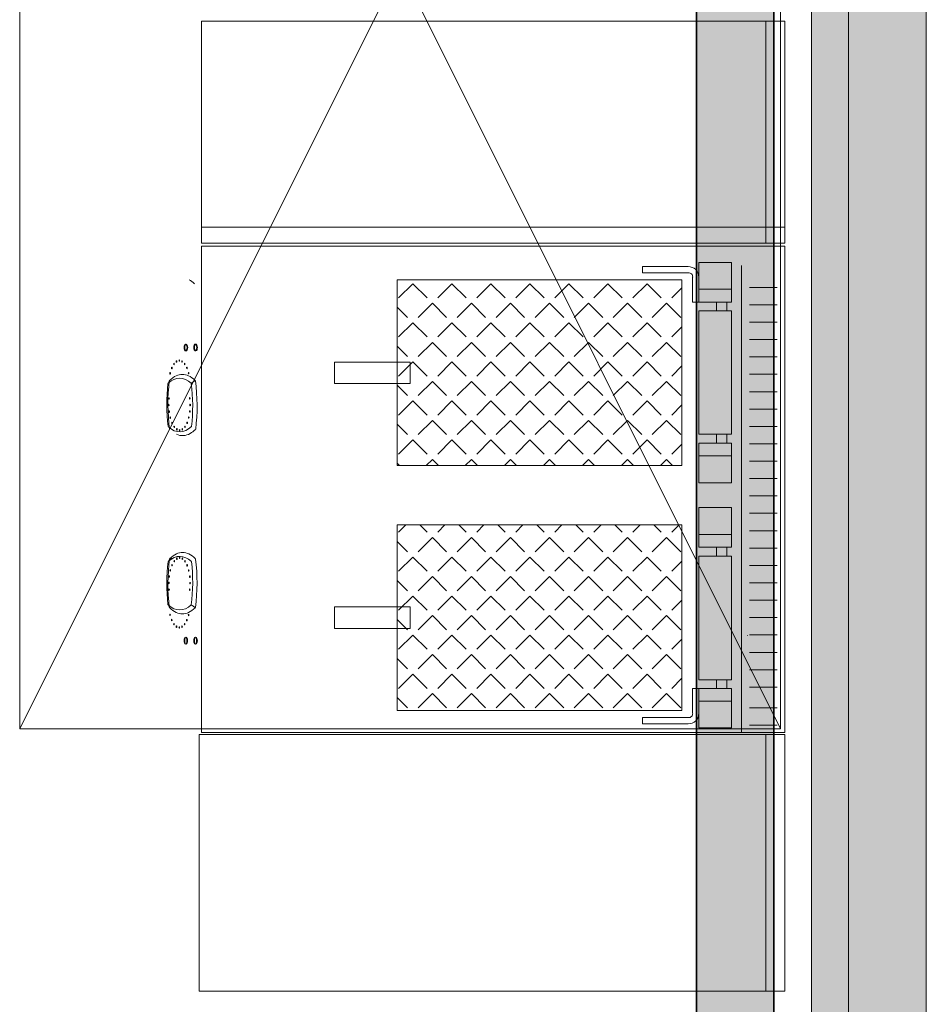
# Model space of a CAD drawing. Header units: millimetres. Extents: x -1131 to 37929, y -9154 to 9180.
# Tile 59 of 85: x 19795 to 20983, y 3771 to 5060. Entities that reach past the tile are written whole.
import ezdxf

# ---------------------------------------------------------------- set-up
doc = ezdxf.new("R2010")
doc.units = ezdxf.units.MM
doc.layers.add('GREYSCALE', color=9, linetype='Continuous', lineweight=0, true_color=0x808080)

# ---------------------------------------------------------------- blocks, each defined once
blk = doc.blocks.new('FLOOR PLAN')
at = {"layer": 'GREYSCALE', "ltscale": 0.25}
h = blk.add_hatch(color=256, dxfattribs=at)
h.dxf.hatch_style = 1
h.paths.add_polyline_path([(21261.6, 12139.4), (21261.6, 12059.8), (21363.4, 12059.8), (21363.2, 18155.1), (21261.3, 18155.1), (21261.6, 12213.1)])
h = blk.add_hatch(color=256, dxfattribs=at)
h.dxf.hatch_style = 1
h.paths.add_polyline_path([(21063, 12139.2), (21063, 12060.1), (21164.2, 12060.1), (21164.2, 18121.5), (21063, 18121.5), (21063, 12212.6)])
h = blk.add_hatch(color=256, dxfattribs=at)
h.dxf.hatch_style = 1
h.paths.add_polyline_path([(21363.6, 18078.2), (21213.3, 18078.2), (21213.3, 11251.6), (21363.6, 11251.6)])
for p, q in [((21363.4, 12059.8), (21363.2, 18155.1)), ((21163.6, 12069.1), (21163.6, 18149.4)), ((21164.2, 12060.1), (21164.2, 18121.5)), ((21261.3, 18000.7), (21261.6, 12059.8)), ((21062, 17995.4), (21062, 12069.1)), ((21063, 17968), (21063, 12060.1)), ((20670.7, 13629.5), (20670.7, 13872.4)), ((20670.7, 13872.4), (21043.6, 13872.4)), ((21043.6, 13872.4), (21043.6, 13629.5)), ((21043.6, 13629.5), (20670.7, 13629.5)), ((21043.6, 13551.7), (20670.7, 13551.7)), ((20670.7, 13551.7), (20670.7, 13308.7)), ((21043.6, 13308.7), (21043.6, 13551.7)), ((20670.7, 13308.7), (21043.6, 13308.7)), ((20411.5, 12941.1), (20411.5, 13277.2)), ((20411.5, 13277.2), (21178.3, 13277.2)), ((21153.3, 12941.1), (21153.3, 13277.2)), ((21178.3, 13277.2), (21178.3, 12941.1)), ((21178.3, 12941.1), (20411.5, 12941.1)), ((21178.3, 12941.1), (21153.3, 12941.1))]:
    blk.add_line(p, q, dxfattribs=at)
at = {"layer": 'GREYSCALE'}
for p, q in [((21213.3, 18078.2), (21213.3, 11251.6)), ((21363.6, 11251.6), (21363.6, 18078.2)), ((21178.3, 14211.2, 902.2), (20414.5, 14211.2, 902.2)), ((20414.5, 14211.2), (20414.5, 13920.4)), ((21153.3, 13920.4), (21153.3, 14211.2)), ((21178.3, 14211.2), (21178.3, 13920.4)), ((21178.3, 13941.5), (20414.5, 13941.5)), ((21178.3, 13941.5), (21153.3, 13941.5)), ((21178.3, 13941.5), (21153.3, 13941.5)), ((21178.3, 13920.4), (20414.5, 13920.4)), ((20414.5, 13916.4), (21178.3, 13916.4)), ((21178.3, 13916.4), (20414.5, 13916.4)), ((21178.3, 13916.4), (20414.5, 13916.4)), ((21178.3, 13916.4), (20414.5, 13916.4)), ((20414.5, 13916.4), (20414.5, 13279.9)), ((20451.6, 13916.4), (21153.3, 13916.4)), ((20451.6, 13916.4), (21153.3, 13916.4)), ((21178.3, 13916.4), (20476.6, 13916.4)), ((21178.3, 13916.4), (20476.6, 13916.4)), ((21178.3, 13279.9), (21178.3, 13916.4)), ((21051.7, 13889.8), (20991.8, 13889.8)), ((20991.8, 13889.8), (20991.8, 13881.8)), ((21065.7, 13843.4), (21065.7, 13895.1)), ((21065.7, 13895.1), (21108.6, 13895.1)), ((21108.6, 13895.1), (21108.6, 13843.4)), ((21121.4, 13891.4), (21121.4, 13279.9)), ((21051.9, 13881.8), (20991.8, 13881.8)), ((21057.6, 13843.4), (21057.6, 13876.1)), ((21065.7, 13843.4), (21065.7, 13876)), ((20691.2, 13867.4), (20672.6, 13848.8)), ((20691.2, 13867.4), (20709.8, 13848.8)), ((20742.3, 13867.4), (20723.7, 13848.8)), ((20742.3, 13867.4), (20760.9, 13848.8)), ((20793.4, 13867.4), (20774.8, 13848.8)), ((20793.4, 13867.4), (20812, 13848.8)), ((20844.5, 13867.4), (20825.9, 13848.8)), ((20844.5, 13867.4), (20863.1, 13848.8)), ((20895.6, 13867.4), (20877, 13848.8)), ((20895.6, 13867.4), (20914.2, 13848.8)), ((20946.7, 13867.4), (20928.2, 13848.8)), ((20946.7, 13867.4), (20965.3, 13848.8)), ((20997.9, 13867.4), (20979.3, 13848.8)), ((20997.9, 13867.4), (21016.4, 13848.8)), ((21043.6, 13862.1), (21030.4, 13848.8)), ((21108.6, 13860.1), (21065.7, 13860.1)), ((21168.1, 13862.6), (21132, 13862.6)), ((20670.7, 13836.8), (20684.2, 13823.3)), ((20716.8, 13841.9), (20698.2, 13823.3)), ((20716.8, 13841.9), (20735.3, 13823.3)), ((20767.9, 13841.9), (20749.3, 13823.3)), ((20767.9, 13841.9), (20786.4, 13823.3)), ((20819, 13841.9), (20800.4, 13823.3)), ((20819, 13841.9), (20837.6, 13823.3)), ((20870.1, 13841.9), (20851.5, 13823.3)), ((20870.1, 13841.9), (20888.7, 13823.3)), ((20921.2, 13841.9), (20902.6, 13823.3)), ((20921.2, 13841.9), (20939.8, 13823.3)), ((20972.3, 13841.9), (20953.7, 13823.3)), ((20972.3, 13841.9), (20990.9, 13823.3)), ((21023.4, 13841.9), (21004.8, 13823.3)), ((21023.4, 13841.9), (21042, 13823.3)), ((21065.7, 13843.4), (21057.6, 13843.4)), ((21108.6, 13843.4), (21065.7, 13843.4)), ((21065.7, 13670.4), (21065.7, 13832.1)), ((21065.7, 13832.1), (21108.6, 13832.1)), ((21088.7, 13832.1), (21088.7, 13843.4)), ((21102.2, 13843.4), (21102.2, 13832.1)), ((21108.6, 13832.1), (21108.6, 13670.4)), ((21168.1, 13839.9), (21132, 13839.9)), ((20691.2, 13816.3), (20672.6, 13797.7)), ((20691.2, 13816.3), (20709.8, 13797.7)), ((20742.3, 13816.3), (20723.7, 13797.7)), ((20742.3, 13816.3), (20760.9, 13797.7)), ((20793.4, 13816.3), (20774.8, 13797.7)), ((20793.4, 13816.3), (20812, 13797.7)), ((20844.5, 13816.3), (20825.9, 13797.7)), ((20844.5, 13816.3), (20863.1, 13797.7)), ((20895.6, 13816.3), (20877, 13797.7)), ((20895.6, 13816.3), (20914.2, 13797.7)), ((20946.7, 13816.3), (20928.2, 13797.7)), ((20946.7, 13816.3), (20965.3, 13797.7)), ((20997.9, 13816.3), (20979.3, 13797.7)), ((20997.9, 13816.3), (21016.4, 13797.7)), ((21043.6, 13811), (21030.4, 13797.7)), ((21168.1, 13817.1), (21132, 13817.1)), ((21168.1, 13794.4), (21132, 13794.4)), ((20670.7, 13785.7), (20684.2, 13772.2)), ((20716.8, 13790.7), (20698.2, 13772.2)), ((20716.8, 13790.7), (20735.3, 13772.2)), ((20767.9, 13790.7), (20749.3, 13772.2)), ((20767.9, 13790.7), (20786.4, 13772.2)), ((20819, 13790.7), (20800.4, 13772.2)), ((20819, 13790.7), (20837.6, 13772.2)), ((20870.1, 13790.7), (20851.5, 13772.2)), ((20870.1, 13790.7), (20888.7, 13772.2)), ((20921.2, 13790.7), (20902.6, 13772.2)), ((20921.2, 13790.7), (20939.8, 13772.2)), ((20972.3, 13790.7), (20953.7, 13772.2)), ((20972.3, 13790.7), (20990.9, 13772.2)), ((21023.4, 13790.7), (21004.8, 13772.2)), ((21023.4, 13790.7), (21042, 13772.2)), ((21168.1, 13771.6), (21132, 13771.6)), ((20588.7, 13737), (20588.7, 13764.9)), ((20588.7, 13764.9), (20687.9, 13764.9)), ((20691.2, 13765.2), (20672.6, 13746.6)), ((20687.9, 13764.9), (20687.9, 13737)), ((20691.2, 13765.2), (20709.8, 13746.6)), ((20742.3, 13765.2), (20723.7, 13746.6)), ((20742.3, 13765.2), (20760.9, 13746.6)), ((20793.4, 13765.2), (20774.8, 13746.6)), ((20793.4, 13765.2), (20812, 13746.6)), ((20844.5, 13765.2), (20825.9, 13746.6)), ((20844.5, 13765.2), (20863.1, 13746.6)), ((20895.6, 13765.2), (20877, 13746.6)), ((20895.6, 13765.2), (20914.2, 13746.6)), ((20946.7, 13765.2), (20928.2, 13746.6)), ((20946.7, 13765.2), (20965.3, 13746.6)), ((20997.9, 13765.2), (20979.3, 13746.6)), ((20997.9, 13765.2), (21016.4, 13746.6)), ((21043.6, 13759.9), (21030.4, 13746.6)), ((21168.1, 13748.9), (21132, 13748.9)), ((20687.9, 13737), (20588.7, 13737)), ((20670.7, 13734.6), (20684.2, 13721.1)), ((20716.8, 13739.6), (20698.2, 13721.1)), ((20716.8, 13739.6), (20735.3, 13721.1)), ((20767.9, 13739.6), (20749.3, 13721.1)), ((20767.9, 13739.6), (20786.4, 13721.1)), ((20819, 13739.6), (20800.4, 13721.1)), ((20819, 13739.6), (20837.6, 13721.1)), ((20870.1, 13739.6), (20851.5, 13721.1)), ((20870.1, 13739.6), (20888.7, 13721.1)), ((20921.2, 13739.6), (20902.6, 13721.1)), ((20921.2, 13739.6), (20939.8, 13721.1)), ((20972.3, 13739.6), (20953.7, 13721.1)), ((20972.3, 13739.6), (20990.9, 13721.1)), ((21023.4, 13739.6), (21004.8, 13721.1)), ((21023.4, 13739.6), (21042, 13721.1)), ((21168.1, 13726.1), (21132, 13726.1)), ((20691.2, 13714.1), (20672.6, 13695.5)), ((20691.2, 13714.1), (20709.8, 13695.5)), ((20742.3, 13714.1), (20723.7, 13695.5)), ((20742.3, 13714.1), (20760.9, 13695.5)), ((20793.4, 13714.1), (20774.8, 13695.5)), ((20793.4, 13714.1), (20812, 13695.5)), ((20844.5, 13714.1), (20825.9, 13695.5)), ((20844.5, 13714.1), (20863.1, 13695.5)), ((20895.6, 13714.1), (20877, 13695.5)), ((20895.6, 13714.1), (20914.2, 13695.5)), ((20946.7, 13714.1), (20928.2, 13695.5)), ((20946.7, 13714.1), (20965.3, 13695.5)), ((20997.9, 13714.1), (20979.3, 13695.5)), ((20997.9, 13714.1), (21016.4, 13695.5)), ((21043.6, 13708.7), (21030.4, 13695.5)), ((21168.1, 13703.4), (21132, 13703.4)), ((20670.7, 13683.4), (20684.2, 13669.9)), ((20716.8, 13688.5), (20698.2, 13669.9)), ((20716.8, 13688.5), (20735.3, 13669.9)), ((20767.9, 13688.5), (20749.3, 13669.9)), ((20767.9, 13688.5), (20786.4, 13669.9)), ((20819, 13688.5), (20800.4, 13669.9)), ((20819, 13688.5), (20837.6, 13669.9)), ((20870.1, 13688.5), (20851.5, 13669.9)), ((20870.1, 13688.5), (20888.7, 13669.9)), ((20921.2, 13688.5), (20902.6, 13669.9)), ((20921.2, 13688.5), (20939.8, 13669.9)), ((20972.3, 13688.5), (20953.7, 13669.9)), ((20972.3, 13688.5), (20990.9, 13669.9)), ((21023.4, 13688.5), (21004.8, 13669.9)), ((21023.4, 13688.5), (21042, 13669.9)), ((21168.1, 13680.6), (21132, 13680.6)), ((21108.6, 13670.4), (21065.7, 13670.4)), ((21088.7, 13670.4), (21088.7, 13659.1)), ((21102.2, 13659.1), (21102.2, 13670.4)), ((20691.2, 13663), (20672.6, 13644.4)), ((20691.2, 13663), (20709.8, 13644.4)), ((20742.3, 13663), (20723.7, 13644.4)), ((20742.3, 13663), (20760.9, 13644.4)), ((20793.4, 13663), (20774.8, 13644.4)), ((20793.4, 13663), (20812, 13644.4)), ((20844.5, 13663), (20825.9, 13644.4)), ((20844.5, 13663), (20863.1, 13644.4)), ((20895.6, 13663), (20877, 13644.4)), ((20895.6, 13663), (20914.2, 13644.4)), ((20946.7, 13663), (20928.2, 13644.4)), ((20946.7, 13663), (20965.3, 13644.4)), ((20997.9, 13663), (20979.3, 13644.4)), ((20997.9, 13663), (21016.4, 13644.4)), ((21043.6, 13657.6), (21030.4, 13644.4)), ((21108.6, 13658.5), (21065.7, 13658.5)), ((21065.7, 13658.5), (21065.7, 13606.8)), ((21108.6, 13606.8), (21108.6, 13658.5)), ((21168.1, 13657.9), (21132, 13657.9)), ((21108.6, 13641.9), (21065.7, 13641.9)), ((20670.7, 13632.3), (20673.6, 13629.5)), ((20716.8, 13637.4), (20708.8, 13629.5)), ((20716.8, 13637.4), (20724.7, 13629.5)), ((20767.9, 13637.4), (20759.9, 13629.5)), ((20767.9, 13637.4), (20775.8, 13629.5)), ((20819, 13637.4), (20811, 13629.5)), ((20819, 13637.4), (20826.9, 13629.5)), ((20870.1, 13637.4), (20862.1, 13629.5)), ((20870.1, 13637.4), (20878, 13629.5)), ((20921.2, 13637.4), (20913.2, 13629.5)), ((20921.2, 13637.4), (20929.1, 13629.5)), ((20972.3, 13637.4), (20964.4, 13629.5)), ((20972.3, 13637.4), (20980.2, 13629.5)), ((21023.4, 13637.4), (21015.5, 13629.5)), ((21023.4, 13637.4), (21031.3, 13629.5)), ((21168.1, 13635.1), (21132, 13635.1)), ((21065.7, 13606.8), (21108.6, 13606.8)), ((21168.1, 13612.4), (21132, 13612.4)), ((21168.1, 13589.6), (21132, 13589.6)), ((21065.7, 13522.6), (21065.7, 13574.4)), ((21065.7, 13574.4), (21108.6, 13574.4)), ((21108.6, 13574.4), (21108.6, 13522.6)), ((21168.1, 13566.9), (21132, 13566.9)), ((20682.1, 13551.7), (20672.6, 13542.2)), ((20700.3, 13551.7), (20709.8, 13542.2)), ((20733.2, 13551.7), (20723.7, 13542.2)), ((20751.4, 13551.7), (20760.9, 13542.2)), ((20784.3, 13551.7), (20774.8, 13542.2)), ((20802.5, 13551.7), (20812, 13542.2)), ((20835.4, 13551.7), (20825.9, 13542.2)), ((20853.6, 13551.7), (20863.1, 13542.2)), ((20886.5, 13551.7), (20877, 13542.2)), ((20904.7, 13551.7), (20914.2, 13542.2)), ((20937.6, 13551.7), (20928.2, 13542.2)), ((20955.8, 13551.7), (20965.3, 13542.2)), ((20988.8, 13551.7), (20979.3, 13542.2)), ((21006.9, 13551.7), (21016.4, 13542.2)), ((21039.9, 13551.7), (21030.4, 13542.2)), ((21108.6, 13539.3), (21065.7, 13539.3)), ((21168.1, 13544.1), (21132, 13544.1)), ((20670.7, 13530.1), (20684.2, 13516.6)), ((20716.8, 13535.2), (20698.2, 13516.6)), ((20716.8, 13535.2), (20735.3, 13516.6)), ((20767.9, 13535.2), (20749.3, 13516.6)), ((20767.9, 13535.2), (20786.4, 13516.6)), ((20819, 13535.2), (20800.4, 13516.6)), ((20819, 13535.2), (20837.6, 13516.6)), ((20870.1, 13535.2), (20851.5, 13516.6)), ((20870.1, 13535.2), (20888.7, 13516.6)), ((20921.2, 13535.2), (20902.6, 13516.6)), ((20921.2, 13535.2), (20939.8, 13516.6)), ((20972.3, 13535.2), (20953.7, 13516.6)), ((20972.3, 13535.2), (20990.9, 13516.6)), ((21023.4, 13535.2), (21004.8, 13516.6)), ((21023.4, 13535.2), (21042, 13516.6)), ((21108.6, 13522.6), (21065.7, 13522.6)), ((21108.6, 13510.7), (21065.7, 13510.7)), ((21065.7, 13510.7), (21065.7, 13349)), ((21088.7, 13510.7), (21088.7, 13522)), ((21102.2, 13522), (21102.2, 13510.7)), ((21108.6, 13349), (21108.6, 13510.7)), ((21168.1, 13521.4), (21132, 13521.4)), ((20691.2, 13509.6), (20672.6, 13491.1)), ((20691.2, 13509.6), (20709.8, 13491.1)), ((20742.3, 13509.6), (20723.7, 13491.1)), ((20742.3, 13509.6), (20760.9, 13491.1)), ((20793.4, 13509.6), (20774.8, 13491.1)), ((20793.4, 13509.6), (20812, 13491.1)), ((20844.5, 13509.6), (20825.9, 13491.1)), ((20844.5, 13509.6), (20863.1, 13491.1)), ((20895.6, 13509.6), (20877, 13491.1)), ((20895.6, 13509.6), (20914.2, 13491.1)), ((20946.7, 13509.6), (20928.2, 13491.1)), ((20946.7, 13509.6), (20965.3, 13491.1)), ((20997.9, 13509.6), (20979.3, 13491.1)), ((20997.9, 13509.6), (21016.4, 13491.1)), ((21043.6, 13504.3), (21030.4, 13491.1)), ((21168.1, 13498.6), (21132, 13498.6)), ((20716.8, 13484.1), (20698.2, 13465.5)), ((20716.8, 13484.1), (20735.3, 13465.5)), ((20767.9, 13484.1), (20749.3, 13465.5)), ((20767.9, 13484.1), (20786.4, 13465.5)), ((20819, 13484.1), (20800.4, 13465.5)), ((20819, 13484.1), (20837.6, 13465.5)), ((20870.1, 13484.1), (20851.5, 13465.5)), ((20870.1, 13484.1), (20888.7, 13465.5)), ((20921.2, 13484.1), (20902.6, 13465.5)), ((20921.2, 13484.1), (20939.8, 13465.5)), ((20972.3, 13484.1), (20953.7, 13465.5)), ((20972.3, 13484.1), (20990.9, 13465.5)), ((21023.4, 13484.1), (21004.8, 13465.5)), ((21023.4, 13484.1), (21042, 13465.5)), ((20670.7, 13479), (20684.2, 13465.5)), ((21168.1, 13475.9), (21132, 13475.9)), ((20691.2, 13458.5), (20672.6, 13440)), ((20691.2, 13458.5), (20709.8, 13440)), ((20742.3, 13458.5), (20723.7, 13440)), ((20742.3, 13458.5), (20760.9, 13440)), ((20793.4, 13458.5), (20774.8, 13440)), ((20793.4, 13458.5), (20812, 13440)), ((20844.5, 13458.5), (20825.9, 13440)), ((20844.5, 13458.5), (20863.1, 13440)), ((20895.6, 13458.5), (20877, 13440)), ((20895.6, 13458.5), (20914.2, 13440)), ((20946.7, 13458.5), (20928.2, 13440)), ((20946.7, 13458.5), (20965.3, 13440)), ((20997.9, 13458.5), (20979.3, 13440)), ((20997.9, 13458.5), (21016.4, 13440)), ((21043.6, 13453.2), (21030.4, 13440)), ((21168.1, 13453.1), (21132, 13453.1)), ((20687.9, 13444.2), (20588.7, 13444.2)), ((20588.7, 13444.2), (20588.7, 13416.2)), ((20687.9, 13416.2), (20687.9, 13444.2)), ((20716.8, 13433), (20698.2, 13414.4)), ((20716.8, 13433), (20735.3, 13414.4)), ((20767.9, 13433), (20749.3, 13414.4)), ((20767.9, 13433), (20786.4, 13414.4)), ((20819, 13433), (20800.4, 13414.4)), ((20819, 13433), (20837.6, 13414.4)), ((20870.1, 13433), (20851.5, 13414.4)), ((20870.1, 13433), (20888.7, 13414.4)), ((20921.2, 13433), (20902.6, 13414.4)), ((20921.2, 13433), (20939.8, 13414.4)), ((20972.3, 13433), (20953.7, 13414.4)), ((20972.3, 13433), (20990.9, 13414.4)), ((21023.4, 13433), (21004.8, 13414.4)), ((21023.4, 13433), (21042, 13414.4)), ((20670.7, 13427.9), (20684.2, 13414.4)), ((21168.1, 13430.4), (21132, 13430.4)), ((20588.7, 13416.2), (20687.9, 13416.2)), ((20691.2, 13407.4), (20672.6, 13388.8)), ((20691.2, 13407.4), (20709.8, 13388.8)), ((20742.3, 13407.4), (20723.7, 13388.8)), ((20742.3, 13407.4), (20760.9, 13388.8)), ((20793.4, 13407.4), (20774.8, 13388.8)), ((20793.4, 13407.4), (20812, 13388.8)), ((20844.5, 13407.4), (20825.9, 13388.8)), ((20844.5, 13407.4), (20863.1, 13388.8)), ((20895.6, 13407.4), (20877, 13388.8)), ((20895.6, 13407.4), (20914.2, 13388.8)), ((20946.7, 13407.4), (20928.2, 13388.8)), ((20946.7, 13407.4), (20965.3, 13388.8)), ((20997.9, 13407.4), (20979.3, 13388.8)), ((20997.9, 13407.4), (21016.4, 13388.8)), ((21168.1, 13407.6), (21132, 13407.6)), ((21043.6, 13402.1), (21030.4, 13388.8)), ((20716.8, 13381.9), (20698.2, 13363.3)), ((20716.8, 13381.9), (20735.3, 13363.3)), ((20767.9, 13381.9), (20749.3, 13363.3)), ((20767.9, 13381.9), (20786.4, 13363.3)), ((20819, 13381.9), (20800.4, 13363.3)), ((20819, 13381.9), (20837.6, 13363.3)), ((20870.1, 13381.9), (20851.5, 13363.3)), ((20870.1, 13381.9), (20888.7, 13363.3)), ((20921.2, 13381.9), (20902.6, 13363.3)), ((20921.2, 13381.9), (20939.8, 13363.3)), ((20972.3, 13381.9), (20953.7, 13363.3)), ((20972.3, 13381.9), (20990.9, 13363.3)), ((21023.4, 13381.9), (21004.8, 13363.3)), ((21023.4, 13381.9), (21042, 13363.3)), ((21168.1, 13384.8), (21132, 13384.8)), ((20670.7, 13376.8), (20684.2, 13363.3)), ((20691.2, 13356.3), (20672.6, 13337.7)), ((20691.2, 13356.3), (20709.8, 13337.7)), ((20742.3, 13356.3), (20723.7, 13337.7)), ((20742.3, 13356.3), (20760.9, 13337.7)), ((20793.4, 13356.3), (20774.8, 13337.7)), ((20793.4, 13356.3), (20812, 13337.7)), ((20844.5, 13356.3), (20825.9, 13337.7)), ((20844.5, 13356.3), (20863.1, 13337.7)), ((20895.6, 13356.3), (20877, 13337.7)), ((20895.6, 13356.3), (20914.2, 13337.7)), ((20946.7, 13356.3), (20928.2, 13337.7)), ((20946.7, 13356.3), (20965.3, 13337.7)), ((20997.9, 13356.3), (20979.3, 13337.7)), ((20997.9, 13356.3), (21016.4, 13337.7)), ((21168.1, 13362.1), (21132, 13362.1)), ((21043.6, 13351), (21030.4, 13337.7)), ((21065.7, 13349), (21108.6, 13349)), ((21088.7, 13349), (21088.7, 13337.7)), ((21102.2, 13337.7), (21102.2, 13349)), ((20716.8, 13330.8), (20698.2, 13312.2)), ((20716.8, 13330.8), (20735.3, 13312.2)), ((20767.9, 13330.8), (20749.3, 13312.2)), ((20767.9, 13330.8), (20786.4, 13312.2)), ((20819, 13330.8), (20800.4, 13312.2)), ((20819, 13330.8), (20837.6, 13312.2)), ((20870.1, 13330.8), (20851.5, 13312.2)), ((20870.1, 13330.8), (20888.7, 13312.2)), ((20921.2, 13330.8), (20902.6, 13312.2)), ((20921.2, 13330.8), (20939.8, 13312.2)), ((20972.3, 13330.8), (20953.7, 13312.2)), ((20972.3, 13330.8), (20990.9, 13312.2)), ((21023.4, 13330.8), (21004.8, 13312.2)), ((21023.4, 13330.8), (21042, 13312.2)), ((21057.6, 13337.7), (21057.6, 13305)), ((21065.7, 13337.7), (21057.6, 13337.7)), ((21108.6, 13337.7), (21065.7, 13337.7)), ((21065.7, 13337.7), (21065.7, 13286)), ((21065.7, 13337.7), (21065.7, 13305.1)), ((21108.6, 13286), (21108.6, 13337.7)), ((21168.1, 13339.3), (21132, 13339.3)), ((20670.7, 13325.7), (20684.2, 13312.2)), ((21108.6, 13321.1), (21065.7, 13321.1)), ((21168.1, 13312.3), (21132, 13312.3)), ((21051.9, 13299.4), (20991.8, 13299.4)), ((20991.8, 13291.4), (20991.8, 13299.4)), ((21051.7, 13291.4), (20991.8, 13291.4)), ((20414.5, 13279.9), (21178.3, 13279.9)), ((21065.7, 13286), (21108.6, 13286)), ((21168.1, 13289.6), (21132, 13289.6))]:
    blk.add_line(p, q, dxfattribs=at)
at = {"layer": 'GREYSCALE', "ltscale": 125}
for p, q in [((20176.4, 15278.4), (20176.4, 13284.5)), ((20176.4, 15278.4), (21172.8, 13284.5)), ((20176.4, 13284.5), (21172.8, 15278.4)), ((21172.8, 13284.5), (21172.8, 15278.4)), ((20176.4, 13284.5), (21172.8, 13284.5)), ((21172.8, 13284.5), (20176.4, 13284.5))]:
    blk.add_line(p, q, dxfattribs=at)
at = {"layer": 'GREYSCALE', "extrusion": (0.906289, 0.005831, -0.422618)}
for centre in [(13652.4, 9346.4, 18240.9), (13652.4, 9346.4, 18241.9), (13652.4, 9376.5, 18240.9), (13652.4, 9376.5, 18241.9)]:
    blk.add_circle(centre, 4.51, dxfattribs=at)
at = {"layer": 'GREYSCALE', "extrusion": (-0.906289, -0.005831, 0.422618)}
for centre, radius in [((-13652.4, 9346.4, -18240.9), 4.51), ((-13652.4, 9346.4, -18241.9), 4.51), ((-13652.4, 9376.5, -18240.9), 4.51), ((-13652.4, 9376.5, -18241.9), 4.51), ((-13635.4, 9333.9, -18237.6), 1), ((-13625.7, 9310.5, -18237.6), 1), ((-13630.9, 9317.3, -18237.6), 1), ((-13634.2, 9325.3, -18237.6), 1), ((-13634.2, 9342.4, -18237.6), 1), ((-13630.9, 9350.4, -18237.6), 1), ((-13625.7, 9357.2, -18237.6), 1), ((-13618.8, 9305.2, -18237.6), 1), ((-13618.8, 9362.5, -18237.6), 1), ((-13585.8, 9301.8, -18237.4), 1), ((-13585.8, 9365.7, -18237.4), 1), ((-13577.2, 9300.7, -18237.4), 1), ((-13577.2, 9366.9, -18237.4), 1), ((-13568.7, 9301.8, -18237.4), 1), ((-13560.7, 9305.1, -18237.4), 1), ((-13560.7, 9362.4, -18237.4), 1), ((-13568.7, 9365.7, -18237.4), 1), ((-13553.8, 9310.4, -18237.4), 1), ((-13548.6, 9317.2, -18237.4), 1), ((-13545.3, 9325.2, -18237.4), 1), ((-13545.3, 9342.3, -18237.4), 1), ((-13548.6, 9350.3, -18237.4), 1), ((-13553.8, 9357.2, -18237.4), 1), ((-13544.2, 9333.8, -18237.4), 1)]:
    blk.add_circle(centre, radius, dxfattribs=at)
at = {"layer": 'GREYSCALE', "extrusion": (-0.906289, 0.005831, 0.422618)}
for centre, radius in [((-13629.7, 9236.5, -18078.9), 1), ((-13635, 9243.3, -18078.9), 1), ((-13638.3, 9251.3, -18078.9), 1), ((-13639.4, 9259.9, -18078.9), 1), ((-13638.3, 9268.4, -18078.9), 1), ((-13635, 9276.4, -18078.9), 1), ((-13629.7, 9283.3, -18078.9), 1), ((-13614.9, 9227.9, -18078.9), 1), ((-13622.9, 9231.2, -18078.9), 1), ((-13622.9, 9288.5, -18078.9), 1), ((-13614.9, 9291.8, -18078.9), 1), ((-13606.3, 9226.8, -18078.9), 1), ((-13606.3, 9292.9, -18078.9), 1), ((-13597.8, 9227.9, -18078.9), 1), ((-13597.8, 9291.8, -18078.9), 1), ((-13564.7, 9231.3, -18079), 1), ((-13564.7, 9288.6, -18079), 1), ((-13557.9, 9236.5, -18079), 1), ((-13552.6, 9243.4, -18079), 1), ((-13552.6, 9276.5, -18079), 1), ((-13557.9, 9283.3, -18079), 1), ((-13549.3, 9251.4, -18079), 1), ((-13548.2, 9259.9, -18079), 1), ((-13549.3, 9268.5, -18079), 1), ((-13531.1, 9272.5, -18082.3), 4.51), ((-13531.1, 9272.5, -18082.3), 4.51), ((-13531.1, 9302.5, -18082.3), 4.51), ((-13531.1, 9302.5, -18082.3), 4.51)]:
    blk.add_circle(centre, radius, dxfattribs=at)
at = {"layer": 'GREYSCALE', "extrusion": (0.906289, -0.005831, -0.422618)}
for centre in [(13531.1, 9272.5, 18083.3), (13531.1, 9272.5, 18083.3), (13531.1, 9302.5, 18083.3), (13531.1, 9302.5, 18083.3)]:
    blk.add_circle(centre, 4.51, dxfattribs=at)
at = {"layer": 'GREYSCALE'}
for centre, radius, start, end in [((21052.2, 13876.3), 13.5, 358.8703, 91.8026), ((21052.2, 13876.3), 5.47, 358.2262, 92.8307), ((21129.4, 13407.2), 0.163, 90, 270), ((21129.4, 13407.2), 0.163, 270, 90), ((21052.2, 13304.8), 13.5, 268.1974, 1.1297), ((21052.2, 13304.8), 5.47, 267.1693, 1.7738)]:
    blk.add_arc(centre, radius, start, end, dxfattribs=at)
at = {"layer": 'GREYSCALE', "extrusion": (0.906289, 0.005831, -0.422618)}
for centre, radius, start, end in [((13640.5, 9334, 18241.7), 103.4, 13.1785, 22.813), ((13514, 9334, 18241.7), 103.3, 337.1764, 349.5866), ((13514, 9334, 18241.7), 103.3, 349.5866, 10.7814), ((13514, 9334, 18241.7), 103.3, 10.7814, 22.8236), ((13577.2, 9396.2, 18241.7), 107.3, 252.8002, 287.1998), ((13577.2, 9271.9, 18241.7), 107.3, 72.7947, 107.2053), ((13640.5, 9334, 18241.7), 103.4, 166.8215, 190.7761)]:
    blk.add_arc(centre, radius, start, end, dxfattribs=at)
at = {"layer": 'GREYSCALE', "extrusion": (-0.906289, -0.005831, 0.422618)}
for centre, radius, start, end in [((-13514, 9334, -18237.7), 98.3, 158.6254, 200.8267), ((-13514, 9334, -18237.7), 98.3, 158.6254, 200.8267), ((-13514, 9334, -18241.7), 103.3, 190.4134, 202.8236), ((-13514, 9334, -18241.7), 103.3, 169.2186, 190.4134), ((-13514, 9334, -18241.7), 103.3, 157.1764, 169.2186), ((-13577.2, 9396.2, -18237.7), 102.3, 253.9909, 286.0088), ((-13577.2, 9396.2, -18237.7), 102.3, 253.9909, 286.0088), ((-13577.2, 9396.2, -18241.7), 107.3, 252.8002, 287.1998), ((-13514, 9334, -18237.7), 98.3, 200.8267, 201.5627), ((-13514, 9334, -18237.7), 98.3, 200.8267, 201.5627), ((-13577.2, 9271.9, -18237.7), 102.3, 73.9912, 106.0091), ((-13577.2, 9271.9, -18237.7), 102.3, 73.9912, 106.0091), ((-13577.2, 9271.9, -18241.7), 107.3, 72.7947, 107.2053), ((-13640.5, 9334, -18237.7), 98.4, 339.1834, 21.3643), ((-13640.5, 9334, -18237.7), 98.4, 339.1834, 21.3643), ((-13640.5, 9334, -18241.7), 103.4, 349.2239, 13.1785), ((-13640.5, 9334, -18241.7), 103.4, 13.1785, 22.813)]:
    blk.add_arc(centre, radius, start, end, dxfattribs=at)
at = {"layer": 'GREYSCALE', "extrusion": (-0.906289, 0.005831, 0.422618)}
for centre, radius, start, end in [((-13543, 9260.1, -18079.2), 98.4, 158.6357, 200.8166), ((-13606.3, 9322.3, -18079.2), 102.3, 253.9912, 286.0091), ((-13606.3, 9197.9, -18079.2), 102.3, 73.9909, 106.0088), ((-13669.5, 9260.1, -18079.2), 98.3, 338.4373, 339.1733), ((-13669.5, 9260.1, -18079.2), 98.3, 339.1733, 21.3746)]:
    blk.add_arc(centre, radius, start, end, dxfattribs=at)
at = {"layer": 'GREYSCALE', "extrusion": (0.906289, -0.005831, -0.422618)}
for centre, radius, start, end in [((13543, 9260.1, 18079.2), 98.4, 339.1834, 21.3643), ((13543, 9260.1, 18083.2), 103.4, 337.187, 349.2239), ((13543, 9260.1, 18083.2), 103.4, 337.187, 349.2239), ((13543, 9260.1, 18083.2), 103.4, 349.2239, 10.7762), ((13543, 9260.1, 18083.2), 103.4, 349.2239, 10.7762), ((13543, 9260.1, 18083.2), 103.4, 10.7762, 22.813), ((13543, 9260.1, 18083.2), 103.4, 10.7762, 22.813), ((13606.3, 9322.3, 18079.2), 102.3, 253.9909, 286.0088), ((13606.3, 9322.3, 18083.2), 107.3, 252.8002, 287.1998), ((13606.3, 9322.3, 18083.2), 107.3, 252.8002, 287.1998), ((13606.3, 9197.9, 18079.2), 102.3, 73.9912, 106.0091), ((13606.3, 9197.9, 18083.2), 107.3, 72.7947, 107.2053), ((13606.3, 9197.9, 18083.2), 107.3, 72.7947, 107.2053), ((13669.5, 9260.1, 18079.2), 98.3, 200.8267, 201.5627), ((13669.5, 9260.1, 18079.2), 98.3, 158.6254, 200.8267), ((13669.5, 9260.1, 18083.2), 103.3, 190.4134, 202.8236), ((13669.5, 9260.1, 18083.2), 103.3, 190.4134, 202.8236), ((13669.5, 9260.1, 18083.2), 103.3, 169.2186, 190.4134), ((13669.5, 9260.1, 18083.2), 103.3, 169.2186, 190.4134), ((13669.5, 9260.1, 18083.2), 103.3, 157.1764, 169.2186), ((13669.5, 9260.1, 18083.2), 103.3, 157.1764, 169.2186)]:
    blk.add_arc(centre, radius, start, end, dxfattribs=at)
at = {"layer": 'GREYSCALE'}
for points in [[(20372.4, 13740.6, 713.9), (20371.9, 13739.5, 716), (20371.5, 13738.4, 718.1), (20371, 13737.3, 720.2)], [(20372.4, 13740.6, 713.9), (20371.9, 13739.5, 716), (20371.5, 13738.4, 718.1), (20371, 13737.3, 720.2)], [(20402, 13737.9, 784.8), (20401.6, 13737.6, 784.7), (20401.3, 13737.4, 784.5), (20400.9, 13737.1, 784.4)], [(20402, 13737.9, 784.8), (20401.6, 13737.6, 784.7), (20401.3, 13737.4, 784.5), (20400.9, 13737.1, 784.4)], [(20406.4, 13740.6, 786.8), (20404.6, 13739.4, 786.1), (20402.8, 13738.2, 785.4), (20401, 13737, 784.7)], [(20406.4, 13740.6, 786.8), (20404.6, 13739.4, 786.1), (20402.8, 13738.2, 785.4), (20401, 13737, 784.7)], [(20406.3, 13740.8, 786.5), (20404.9, 13739.8, 786), (20403.4, 13738.9, 785.4), (20402, 13737.9, 784.8)], [(20406.3, 13740.8, 786.5), (20404.9, 13739.8, 786), (20403.4, 13738.9, 785.4), (20402, 13737.9, 784.8)], [(20402, 13737.9, 784.8), (20402, 13737.9, 784.8), (20402, 13737.9, 784.8), (20402, 13737.9, 784.8)], [(20402, 13737.9, 784.8), (20402, 13737.9, 784.8), (20402, 13737.9, 784.8), (20402, 13737.9, 784.8)], [(20372.8, 13507.5, 713.9), (20372.3, 13506.4, 716), (20371.8, 13505.3, 718.1), (20371.3, 13504.2, 720.2)], [(20372.8, 13507.5, 713.9), (20372.3, 13506.4, 716), (20371.8, 13505.3, 718.1), (20371.3, 13504.2, 720.2)], [(20372.7, 13507.2, 713.7), (20375.2, 13508, 720.7), (20377.7, 13508.7, 727.9), (20371.7, 13505.3, 716.8)], [(20372.7, 13507.2, 713.7), (20375.2, 13508, 720.7), (20377.7, 13508.7, 727.9), (20371.7, 13505.3, 716.8)], [(20372.4, 13443.5, 713.9), (20371.9, 13444.6, 716), (20371.5, 13445.7, 718.1), (20371, 13446.9, 720.2)], [(20372.4, 13443.5, 713.9), (20371.9, 13444.6, 716), (20371.5, 13445.7, 718.1), (20371, 13446.9, 720.2)], [(20402, 13446.3, 784.8), (20401.6, 13446.5, 784.7), (20401.3, 13446.8, 784.5), (20400.9, 13447, 784.4)], [(20402, 13446.3, 784.8), (20401.6, 13446.5, 784.7), (20401.3, 13446.8, 784.5), (20400.9, 13447, 784.4)], [(20406.4, 13443.6, 786.8), (20404.6, 13444.8, 786.1), (20402.8, 13445.9, 785.4), (20401, 13447.1, 784.7)], [(20406.4, 13443.6, 786.8), (20404.6, 13444.8, 786.1), (20402.8, 13445.9, 785.4), (20401, 13447.1, 784.7)], [(20402, 13446.3, 784.8), (20402, 13446.3, 784.8), (20402, 13446.3, 784.8), (20402, 13446.3, 784.8)], [(20406.3, 13443.3, 786.5), (20404.9, 13444.3, 786), (20403.4, 13445.3, 785.4), (20402, 13446.3, 784.8)], [(20406.3, 13443.3, 786.5), (20404.9, 13444.3, 786), (20403.4, 13445.3, 785.4), (20402, 13446.3, 784.8)], [(20402, 13446.3, 784.8), (20402, 13446.3, 784.8), (20402, 13446.3, 784.8), (20402, 13446.3, 784.8)]]:
    blk.add_open_spline(points, degree=3, dxfattribs=at)

msp = doc.modelspace()

# ---------------------------------------------------------------- block references
at = {"layer": 'GREYSCALE'}
msp.add_blockref('FLOOR PLAN', (-381, -9153.5), dxfattribs=at)

doc.saveas('drawing.dxf')
